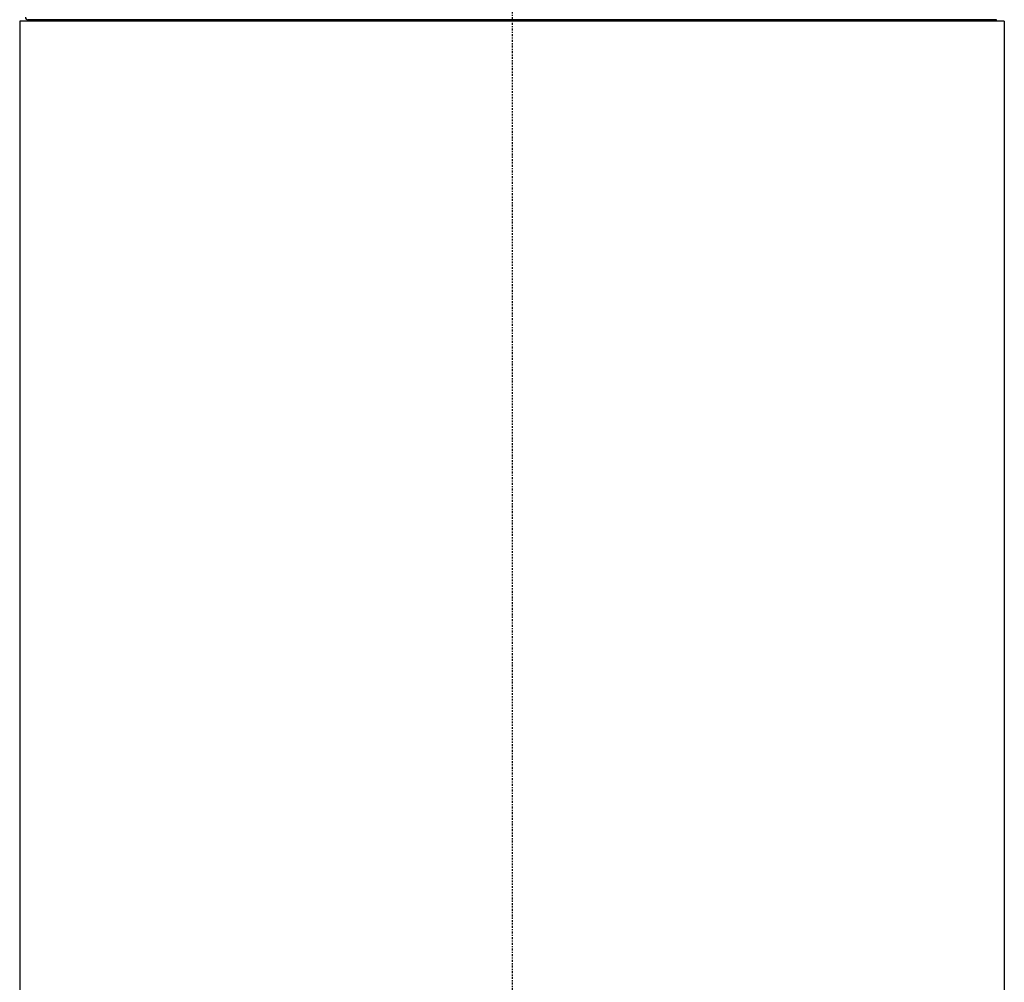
# Model space of a CAD drawing. Header units: millimetres. Extents: x 0 to 4378, y 0 to 2376.
# Tile 74 of 256: x 229 to 307, y 1496 to 1572. Entities that reach past the tile are written whole.
import ezdxf

# ---------------------------------------------------------------- set-up
doc = ezdxf.new("R2010")
doc.units = ezdxf.units.MM
doc.header["$LTSCALE"] = 0.2
doc.linetypes.add('CENTER2', pattern=[1.125, 0.75, -0.125, 0.125, -0.125])
doc.layers.add('02_Center Line', color=1, linetype='CENTER2')

# ---------------------------------------------------------------- blocks, each defined once
blk = doc.blocks.new('Blk$A23N0-7P24N')
for p, q in [((39.03, 936.9), (-38.97, 936.9)), ((-38.97, 936.9), (-38.97, 714.481)), ((38.38, 937), (-38.32, 937)), ((-38.32, 937), (-38.32, 937)), ((-31.57, 937), (-31.57, 936.9)), ((-3.922, 937), (-3.922, 936.9)), ((-2.263, 937), (-2.263, 936.9)), ((-1.556, 936.9), (-1.556, 937)), ((1.616, 937), (1.616, 936.9)), ((2.323, 936.9), (2.323, 937)), ((3.982, 936.9), (3.982, 937)), ((31.63, 937), (31.63, 936.9)), ((39.03, 936.9), (39.03, 714.481))]:
    blk.add_line(p, q)
for centre, start, end in [((-38.317, 937.2), 180.00236, 269.06872), ((38.38, 937.2), 270, 288.12436)]:
    blk.add_arc(centre, 0.2, start, end)
at = {"layer": '02_Center Line'}
blk.add_line((0.03, 1043.407), (0.03, 563.32), dxfattribs=at)

msp = doc.modelspace()

# ---------------------------------------------------------------- block references
msp.add_blockref('Blk$A23N0-7P24N', (267.698, 635.188))

doc.saveas('drawing.dxf')
